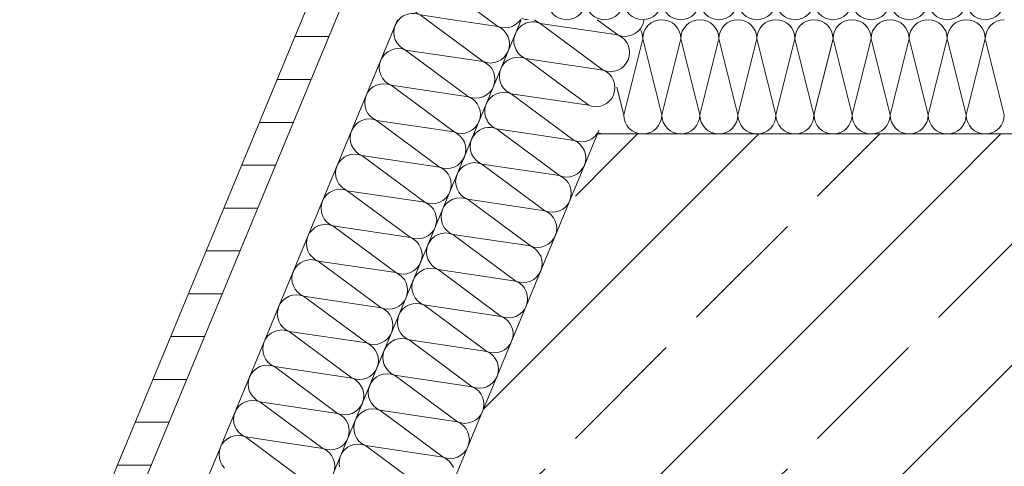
# Model space of a CAD drawing. Header units: metres. Extents: x -79 to 740, y -195 to 69.
# Tile 64 of 200: x 0.417 to 1.107, y 13.769 to 14.082. Entities that reach past the tile are written whole.
import ezdxf

# ---------------------------------------------------------------- set-up
doc = ezdxf.new("R2010")
doc.units = ezdxf.units.M
doc.header["$MEASUREMENT"] = 0
doc.layers.add('Neubau_10 Wand außen', color=7, linetype='Continuous')
pattern_1 = [(45, (0, 0), (-0.0848528, 0.0848528), []), (45, (-0.04243, 0.04243), (-0.0848528, 0.0848528), [0.09, -0.03])]

# ---------------------------------------------------------------- blocks, each defined once
blk = doc.blocks.new('*X96')
at = {"layer": 'Neubau_10 Wand außen', "color": 8, "linetype": 'Continuous', "lineweight": 9}
for p, q in [((0.82148, 14.0819), (0.83588, 14.07123)), ((0.78151, 14.07932), (0.83588, 14.07123)), ((0.78151, 14.07932), (0.82568, 14.04659)), ((0.78798, 14.0522), (0.82568, 14.04659)), ((0.80106, 14.03264), (0.81547, 14.02196)), ((0.80739, 14.02316), (0.81547, 14.02196))]:
    blk.add_line(p, q, dxfattribs=at)
for centre, start, end in [((0.7764, 14.067), 67.5, 117.69357), ((0.78661, 14.09164), 226.93043, 247.5), ((0.84098, 14.08355), 337.5, 352.896), ((0.84098, 14.08355), 247.5, 337.5), ((0.83078, 14.05891), 337.5, 67.5), ((0.83078, 14.05891), 247.5, 337.5), ((0.82057, 14.03428), 337.5, 67.5), ((0.82057, 14.03428), 247.5, 337.5), ((0.81037, 14.00964), 325.93731, 337.5)]:
    blk.add_arc(centre, 0.01333, start, end, dxfattribs=at)
blk = doc.blocks.new('*X99')
at = {"layer": 'Neubau_10 Wand außen', "color": 8, "linetype": 'Continuous', "lineweight": 9}
for p, q in [((0.7178, 14.13457), (0.73462, 14.13207)), ((0.7178, 14.13457), (0.7478, 14.11235)), ((0.7076, 14.10994), (0.75402, 14.10303)), ((0.7076, 14.10994), (0.74543, 14.0819)), ((0.69739, 14.0853), (0.70198, 14.0819)), ((0.69739, 14.0853), (0.72024, 14.0819))]:
    blk.add_line(p, q, dxfattribs=at)
for centre, start, end in [((0.7229, 14.14689), 117.25879, 157.5), ((0.7229, 14.14689), 157.5, 247.5), ((0.7127, 14.12226), 67.5, 157.5), ((0.7127, 14.12226), 157.5, 247.5), ((0.70249, 14.09762), 67.5, 157.5), ((0.70249, 14.09762), 157.5, 247.5), ((0.69229, 14.07298), 67.5, 138.01835), ((0.75687, 14.08953), 325.10933, 326.40483)]:
    blk.add_arc(centre, 0.01333, start, end, dxfattribs=at)
blk = doc.blocks.new('*X102')
at = {"layer": 'Neubau_10 Wand außen', "color": 8, "linetype": 'Continuous', "lineweight": 9}
for p, q in [((0.6812, 14.08039), (0.67997, 14.07808)), ((0.68244, 14.0819), (0.6812, 14.08039)), ((0.70198, 14.0819), (0.74156, 14.05257)), ((0.72024, 14.0819), (0.75177, 14.07721)), ((0.74543, 14.0819), (0.75177, 14.07721)), ((0.76428, 14.07844), (0.7663, 14.0801)), ((0.7663, 14.0801), (0.76778, 14.0819)), ((0.67921, 14.07558), (0.67895, 14.07298)), ((0.67895, 14.07298), (0.67921, 14.07038)), ((0.67997, 14.07808), (0.67921, 14.07558)), ((0.75177, 14.07721), (0.75427, 14.07645)), ((0.75407, 14.07598), (0.75177, 14.07721)), ((0.75609, 14.07432), (0.75407, 14.07598)), ((0.75427, 14.07645), (0.75687, 14.07619)), ((0.75775, 14.0723), (0.75609, 14.07432)), ((0.75687, 14.07619), (0.75947, 14.07645)), ((0.75947, 14.07645), (0.76197, 14.07721)), ((0.76197, 14.07721), (0.76428, 14.07844)), ((0.67921, 14.07038), (0.67997, 14.06788)), ((0.67997, 14.06788), (0.6812, 14.06557)), ((0.75898, 14.06999), (0.75775, 14.0723)), ((0.75974, 14.06749), (0.75898, 14.06999)), ((0.76, 14.06489), (0.75974, 14.06749)), ((0.67468, 14.05943), (0.67265, 14.05777)), ((0.67698, 14.06066), (0.67468, 14.05943)), ((0.67948, 14.06142), (0.67698, 14.06066)), ((0.68208, 14.06168), (0.67948, 14.06142)), ((0.6812, 14.06557), (0.68286, 14.06355)), ((0.68468, 14.06142), (0.68208, 14.06168)), ((0.68286, 14.06355), (0.68488, 14.0619)), ((0.68719, 14.06066), (0.68468, 14.06142)), ((0.68488, 14.0619), (0.68719, 14.06066)), ((0.68719, 14.06066), (0.74156, 14.05257)), ((0.68719, 14.06066), (0.73136, 14.02793)), ((0.75775, 14.05748), (0.75898, 14.05979)), ((0.75898, 14.05979), (0.75974, 14.06229)), ((0.75974, 14.06229), (0.76, 14.06489)), ((0.66976, 14.05345), (0.66901, 14.05095)), ((0.671, 14.05575), (0.66976, 14.05345)), ((0.67265, 14.05777), (0.671, 14.05575)), ((0.74156, 14.05257), (0.74406, 14.05181)), ((0.74387, 14.05134), (0.74156, 14.05257)), ((0.74926, 14.05181), (0.75177, 14.05257)), ((0.75177, 14.05257), (0.75407, 14.0538)), ((0.75407, 14.0538), (0.75609, 14.05546)), ((0.75609, 14.05546), (0.75775, 14.05748)), ((0.66901, 14.05095), (0.66875, 14.04834)), ((0.66875, 14.04834), (0.66901, 14.04574)), ((0.66901, 14.04574), (0.66976, 14.04324)), ((0.74589, 14.04968), (0.74387, 14.05134)), ((0.74406, 14.05181), (0.74666, 14.05156)), ((0.74755, 14.04766), (0.74589, 14.04968)), ((0.74666, 14.05156), (0.74926, 14.05181)), ((0.74878, 14.04536), (0.74755, 14.04766)), ((0.74954, 14.04285), (0.74878, 14.04536)), ((0.66976, 14.04324), (0.671, 14.04094)), ((0.671, 14.04094), (0.67265, 14.03892)), ((0.67265, 14.03892), (0.67468, 14.03726)), ((0.74979, 14.04025), (0.74954, 14.04285)), ((0.74954, 14.03765), (0.74979, 14.04025)), ((0.66245, 14.03314), (0.66079, 14.03112)), ((0.66447, 14.03479), (0.66245, 14.03314)), ((0.66678, 14.03603), (0.66447, 14.03479)), ((0.66928, 14.03679), (0.66678, 14.03603)), ((0.67188, 14.03704), (0.66928, 14.03679)), ((0.67448, 14.03679), (0.67188, 14.03704)), ((0.67698, 14.03603), (0.67448, 14.03679)), ((0.67468, 14.03726), (0.67698, 14.03603)), ((0.67698, 14.03603), (0.73136, 14.02793)), ((0.67698, 14.03603), (0.72115, 14.0033)), ((0.74589, 14.03083), (0.74755, 14.03285)), ((0.74755, 14.03285), (0.74878, 14.03515)), ((0.74878, 14.03515), (0.74954, 14.03765)), ((0.6588, 14.02631), (0.65854, 14.02371)), ((0.65956, 14.02881), (0.6588, 14.02631)), ((0.66079, 14.03112), (0.65956, 14.02881)), ((0.73136, 14.02793), (0.73386, 14.02718)), ((0.73366, 14.0267), (0.73136, 14.02793)), ((0.73568, 14.02504), (0.73366, 14.0267)), ((0.73386, 14.02718), (0.73646, 14.02692)), ((0.73734, 14.02302), (0.73568, 14.02504)), ((0.73646, 14.02692), (0.73906, 14.02718)), ((0.73906, 14.02718), (0.74156, 14.02793)), ((0.74156, 14.02793), (0.74387, 14.02917)), ((0.74387, 14.02917), (0.74589, 14.03083)), ((0.65854, 14.02371), (0.6588, 14.02111)), ((0.6588, 14.02111), (0.65956, 14.01861)), ((0.65956, 14.01861), (0.66079, 14.0163)), ((0.73857, 14.02072), (0.73734, 14.02302)), ((0.73933, 14.01822), (0.73857, 14.02072)), ((0.73959, 14.01562), (0.73933, 14.01822)), ((0.65657, 14.01139), (0.65427, 14.01016)), ((0.65907, 14.01215), (0.65657, 14.01139)), ((0.66167, 14.0124), (0.65907, 14.01215)), ((0.66079, 14.0163), (0.66245, 14.01428)), ((0.66427, 14.01215), (0.66167, 14.0124)), ((0.66245, 14.01428), (0.66447, 14.01262)), ((0.66678, 14.01139), (0.66427, 14.01215)), ((0.66447, 14.01262), (0.66678, 14.01139)), ((0.66678, 14.01139), (0.71095, 13.97866)), ((0.66678, 14.01139), (0.72115, 14.0033)), ((0.73857, 14.01051), (0.73933, 14.01302)), ((0.73933, 14.01302), (0.73959, 14.01562)), ((0.64935, 14.00417), (0.6486, 14.00167)), ((0.65059, 14.00648), (0.64935, 14.00417)), ((0.65224, 14.0085), (0.65059, 14.00648)), ((0.65427, 14.01016), (0.65224, 14.0085)), ((0.73136, 14.0033), (0.73366, 14.00453)), ((0.73366, 14.00453), (0.73568, 14.00619)), ((0.73568, 14.00619), (0.73734, 14.00821)), ((0.73734, 14.00821), (0.73857, 14.01051)), ((0.6486, 14.00167), (0.64834, 13.99907)), ((0.64834, 13.99907), (0.6486, 13.99647)), ((0.72115, 14.0033), (0.72365, 14.00254)), ((0.72346, 14.00207), (0.72115, 14.0033)), ((0.72548, 14.00041), (0.72346, 14.00207)), ((0.72365, 14.00254), (0.72625, 14.00228)), ((0.72714, 13.99839), (0.72548, 14.00041)), ((0.72625, 14.00228), (0.72886, 14.00254)), ((0.72837, 13.99608), (0.72714, 13.99839)), ((0.72886, 14.00254), (0.73136, 14.0033)), ((0.6486, 13.99647), (0.64935, 13.99397)), ((0.64935, 13.99397), (0.65059, 13.99166)), ((0.65059, 13.99166), (0.65224, 13.98964)), ((0.72913, 13.99358), (0.72837, 13.99608)), ((0.72938, 13.99098), (0.72913, 13.99358)), ((0.72913, 13.98838), (0.72938, 13.99098)), ((0.64204, 13.98386), (0.64038, 13.98184)), ((0.64406, 13.98552), (0.64204, 13.98386)), ((0.64637, 13.98675), (0.64406, 13.98552)), ((0.64887, 13.98751), (0.64637, 13.98675)), ((0.65147, 13.98777), (0.64887, 13.98751)), ((0.65407, 13.98751), (0.65147, 13.98777)), ((0.65224, 13.98964), (0.65427, 13.98798)), ((0.65657, 13.98675), (0.65407, 13.98751)), ((0.65427, 13.98798), (0.65657, 13.98675)), ((0.65657, 13.98675), (0.71095, 13.97866)), ((0.65657, 13.98675), (0.70074, 13.95402)), ((0.72548, 13.98155), (0.72714, 13.98357)), ((0.72714, 13.98357), (0.72837, 13.98588)), ((0.72837, 13.98588), (0.72913, 13.98838)), ((0.63839, 13.97704), (0.63813, 13.97443)), ((0.63915, 13.97954), (0.63839, 13.97704)), ((0.64038, 13.98184), (0.63915, 13.97954)), ((0.71095, 13.97866), (0.71345, 13.9779)), ((0.71325, 13.97743), (0.71095, 13.97866)), ((0.71527, 13.97577), (0.71325, 13.97743)), ((0.71345, 13.9779), (0.71605, 13.97765)), ((0.71605, 13.97765), (0.71865, 13.9779)), ((0.71865, 13.9779), (0.72115, 13.97866)), ((0.72115, 13.97866), (0.72346, 13.97989)), ((0.72346, 13.97989), (0.72548, 13.98155)), ((0.63813, 13.97443), (0.63839, 13.97183)), ((0.63839, 13.97183), (0.63915, 13.96933)), ((0.71693, 13.97375), (0.71527, 13.97577)), ((0.71816, 13.97145), (0.71693, 13.97375)), ((0.71892, 13.96894), (0.71816, 13.97145)), ((0.63866, 13.96287), (0.63616, 13.96212)), ((0.64126, 13.96313), (0.63866, 13.96287)), ((0.63915, 13.96933), (0.64038, 13.96703)), ((0.64038, 13.96703), (0.64204, 13.96501)), ((0.64386, 13.96287), (0.64126, 13.96313)), ((0.64204, 13.96501), (0.64406, 13.96335)), ((0.64637, 13.96212), (0.64386, 13.96287)), ((0.64406, 13.96335), (0.64637, 13.96212)), ((0.71816, 13.96124), (0.71892, 13.96374)), ((0.71918, 13.96634), (0.71892, 13.96894)), ((0.71892, 13.96374), (0.71918, 13.96634)), ((0.63018, 13.95721), (0.62894, 13.9549)), ((0.63184, 13.95923), (0.63018, 13.95721)), ((0.63386, 13.96088), (0.63184, 13.95923)), ((0.63616, 13.96212), (0.63386, 13.96088)), ((0.64637, 13.96212), (0.70074, 13.95402)), ((0.64637, 13.96212), (0.69054, 13.92939)), ((0.71325, 13.95526), (0.71527, 13.95691)), ((0.71527, 13.95691), (0.71693, 13.95894)), ((0.71693, 13.95894), (0.71816, 13.96124)), ((0.62819, 13.9524), (0.62793, 13.9498)), ((0.62793, 13.9498), (0.62819, 13.9472)), ((0.62894, 13.9549), (0.62819, 13.9524)), ((0.70074, 13.95402), (0.70324, 13.95327)), ((0.70305, 13.95279), (0.70074, 13.95402)), ((0.70507, 13.95113), (0.70305, 13.95279)), ((0.70324, 13.95327), (0.70584, 13.95301)), ((0.70673, 13.94911), (0.70507, 13.95113)), ((0.70584, 13.95301), (0.70845, 13.95327)), ((0.70796, 13.94681), (0.70673, 13.94911)), ((0.70845, 13.95327), (0.71095, 13.95402)), ((0.71095, 13.95402), (0.71325, 13.95526)), ((0.62819, 13.9472), (0.62894, 13.9447)), ((0.62894, 13.9447), (0.63018, 13.94239)), ((0.63018, 13.94239), (0.63184, 13.94037)), ((0.70872, 13.94431), (0.70796, 13.94681)), ((0.70897, 13.94171), (0.70872, 13.94431)), ((0.62365, 13.93625), (0.62163, 13.93459)), ((0.62596, 13.93748), (0.62365, 13.93625)), ((0.62846, 13.93824), (0.62596, 13.93748)), ((0.63106, 13.93849), (0.62846, 13.93824)), ((0.63366, 13.93824), (0.63106, 13.93849)), ((0.63184, 13.94037), (0.63386, 13.93871)), ((0.63616, 13.93748), (0.63366, 13.93824)), ((0.63386, 13.93871), (0.63616, 13.93748)), ((0.63616, 13.93748), (0.68033, 13.90475)), ((0.63616, 13.93748), (0.69054, 13.92939)), ((0.70673, 13.9343), (0.70796, 13.9366)), ((0.70796, 13.9366), (0.70872, 13.93911)), ((0.70872, 13.93911), (0.70897, 13.94171)), ((0.61874, 13.93026), (0.61798, 13.92776)), ((0.61997, 13.93257), (0.61874, 13.93026)), ((0.62163, 13.93459), (0.61997, 13.93257)), ((0.69054, 13.92939), (0.69304, 13.92863)), ((0.69284, 13.92816), (0.69054, 13.92939)), ((0.69486, 13.9265), (0.69284, 13.92816)), ((0.69304, 13.92863), (0.69564, 13.92837)), ((0.69564, 13.92837), (0.69824, 13.92863)), ((0.69824, 13.92863), (0.70074, 13.92939)), ((0.70074, 13.92939), (0.70305, 13.93062)), ((0.70305, 13.93062), (0.70507, 13.93228)), ((0.70507, 13.93228), (0.70673, 13.9343)), ((0.61798, 13.92776), (0.61773, 13.92516)), ((0.61773, 13.92516), (0.61798, 13.92256)), ((0.61798, 13.92256), (0.61874, 13.92006)), ((0.69652, 13.92448), (0.69486, 13.9265)), ((0.69775, 13.92217), (0.69652, 13.92448)), ((0.69851, 13.91967), (0.69775, 13.92217)), ((0.61874, 13.92006), (0.61997, 13.91775)), ((0.61997, 13.91775), (0.62163, 13.91573)), ((0.62163, 13.91573), (0.62365, 13.91407)), ((0.69775, 13.91197), (0.69851, 13.91447)), ((0.69877, 13.91707), (0.69851, 13.91967)), ((0.69851, 13.91447), (0.69877, 13.91707)), ((0.60977, 13.90793), (0.60854, 13.90563)), ((0.61143, 13.90995), (0.60977, 13.90793)), ((0.61345, 13.91161), (0.61143, 13.90995)), ((0.61575, 13.91284), (0.61345, 13.91161)), ((0.61825, 13.9136), (0.61575, 13.91284)), ((0.62085, 13.91386), (0.61825, 13.9136)), ((0.62345, 13.9136), (0.62085, 13.91386)), ((0.62596, 13.91284), (0.62345, 13.9136)), ((0.62365, 13.91407), (0.62596, 13.91284)), ((0.62596, 13.91284), (0.68033, 13.90475)), ((0.62596, 13.91284), (0.67013, 13.88011)), ((0.69284, 13.90598), (0.69486, 13.90764)), ((0.69486, 13.90764), (0.69652, 13.90966)), ((0.69652, 13.90966), (0.69775, 13.91197)), ((0.60778, 13.90313), (0.60752, 13.90052)), ((0.60752, 13.90052), (0.60778, 13.89792)), ((0.60854, 13.90563), (0.60778, 13.90313)), ((0.68033, 13.90475), (0.68283, 13.90399)), ((0.68264, 13.90352), (0.68033, 13.90475)), ((0.68466, 13.90186), (0.68264, 13.90352)), ((0.68283, 13.90399), (0.68543, 13.90374)), ((0.68632, 13.89984), (0.68466, 13.90186)), ((0.68543, 13.90374), (0.68804, 13.90399)), ((0.68804, 13.90399), (0.69054, 13.90475)), ((0.69054, 13.90475), (0.69284, 13.90598)), ((0.60778, 13.89792), (0.60854, 13.89542)), ((0.60854, 13.89542), (0.60977, 13.89312)), ((0.68755, 13.89754), (0.68632, 13.89984)), ((0.68831, 13.89503), (0.68755, 13.89754)), ((0.68856, 13.89243), (0.68831, 13.89503)), ((0.60324, 13.88697), (0.60122, 13.88532)), ((0.60555, 13.88821), (0.60324, 13.88697)), ((0.60805, 13.88896), (0.60555, 13.88821)), ((0.61065, 13.88922), (0.60805, 13.88896)), ((0.60977, 13.89312), (0.61143, 13.8911)), ((0.61325, 13.88896), (0.61065, 13.88922)), ((0.61143, 13.8911), (0.61345, 13.88944)), ((0.61575, 13.88821), (0.61325, 13.88896)), ((0.61345, 13.88944), (0.61575, 13.88821)), ((0.61575, 13.88821), (0.67013, 13.88011)), ((0.61575, 13.88821), (0.65992, 13.85548)), ((0.68632, 13.88503), (0.68755, 13.88733)), ((0.68755, 13.88733), (0.68831, 13.88983)), ((0.68831, 13.88983), (0.68856, 13.89243)), ((0.59833, 13.88099), (0.59757, 13.87849)), ((0.59956, 13.88329), (0.59833, 13.88099)), ((0.60122, 13.88532), (0.59956, 13.88329)), ((0.67013, 13.88011), (0.67263, 13.87936)), ((0.67243, 13.87888), (0.67013, 13.88011)), ((0.67783, 13.87936), (0.68033, 13.88011)), ((0.68033, 13.88011), (0.68264, 13.88135)), ((0.68264, 13.88135), (0.68466, 13.883)), ((0.68466, 13.883), (0.68632, 13.88503)), ((0.59757, 13.87849), (0.59732, 13.87589)), ((0.59732, 13.87589), (0.59757, 13.87329)), ((0.59757, 13.87329), (0.59833, 13.87078)), ((0.67445, 13.87722), (0.67243, 13.87888)), ((0.67263, 13.87936), (0.67523, 13.8791)), ((0.67611, 13.8752), (0.67445, 13.87722)), ((0.67523, 13.8791), (0.67783, 13.87936)), ((0.67734, 13.8729), (0.67611, 13.8752)), ((0.6781, 13.8704), (0.67734, 13.8729)), ((0.59833, 13.87078), (0.59956, 13.86848)), ((0.59956, 13.86848), (0.60122, 13.86646)), ((0.60122, 13.86646), (0.60324, 13.8648)), ((0.67836, 13.8678), (0.6781, 13.8704)), ((0.6781, 13.86519), (0.67836, 13.8678)), ((0.59102, 13.86068), (0.58936, 13.85866)), ((0.59304, 13.86234), (0.59102, 13.86068)), ((0.59534, 13.86357), (0.59304, 13.86234)), ((0.59784, 13.86433), (0.59534, 13.86357)), ((0.60044, 13.86458), (0.59784, 13.86433)), ((0.60304, 13.86433), (0.60044, 13.86458)), ((0.60555, 13.86357), (0.60304, 13.86433)), ((0.60324, 13.8648), (0.60555, 13.86357)), ((0.60555, 13.86357), (0.64972, 13.83084)), ((0.60555, 13.86357), (0.65992, 13.85548)), ((0.67445, 13.85837), (0.67611, 13.86039)), ((0.67611, 13.86039), (0.67734, 13.86269)), ((0.67734, 13.86269), (0.6781, 13.86519)), ((0.58737, 13.85385), (0.58711, 13.85125)), ((0.58813, 13.85635), (0.58737, 13.85385)), ((0.58936, 13.85866), (0.58813, 13.85635)), ((0.65992, 13.85548), (0.66242, 13.85472)), ((0.66223, 13.85425), (0.65992, 13.85548)), ((0.66425, 13.85259), (0.66223, 13.85425)), ((0.66242, 13.85472), (0.66502, 13.85446)), ((0.66591, 13.85057), (0.66425, 13.85259)), ((0.66502, 13.85446), (0.66763, 13.85472)), ((0.66763, 13.85472), (0.67013, 13.85548)), ((0.67013, 13.85548), (0.67243, 13.85671)), ((0.67243, 13.85671), (0.67445, 13.85837)), ((0.58711, 13.85125), (0.58737, 13.84865)), ((0.58737, 13.84865), (0.58813, 13.84615)), ((0.58813, 13.84615), (0.58936, 13.84384)), ((0.66714, 13.84826), (0.66591, 13.85057)), ((0.6679, 13.84576), (0.66714, 13.84826)), ((0.66815, 13.84316), (0.6679, 13.84576)), ((0.58514, 13.83893), (0.58283, 13.8377)), ((0.58764, 13.83969), (0.58514, 13.83893)), ((0.59024, 13.83995), (0.58764, 13.83969)), ((0.58936, 13.84384), (0.59102, 13.84182)), ((0.59284, 13.83969), (0.59024, 13.83995)), ((0.59102, 13.84182), (0.59304, 13.84016)), ((0.59534, 13.83893), (0.59284, 13.83969)), ((0.59304, 13.84016), (0.59534, 13.83893)), ((0.59534, 13.83893), (0.64972, 13.83084)), ((0.59534, 13.83893), (0.63951, 13.8062)), ((0.66714, 13.83806), (0.6679, 13.84056)), ((0.6679, 13.84056), (0.66815, 13.84316)), ((0.57792, 13.83172), (0.57716, 13.82921)), ((0.57915, 13.83402), (0.57792, 13.83172)), ((0.58081, 13.83604), (0.57915, 13.83402)), ((0.58283, 13.8377), (0.58081, 13.83604)), ((0.65992, 13.83084), (0.66223, 13.83207)), ((0.66223, 13.83207), (0.66425, 13.83373)), ((0.66425, 13.83373), (0.66591, 13.83575)), ((0.66591, 13.83575), (0.66714, 13.83806)), ((0.57716, 13.82921), (0.57691, 13.82661)), ((0.57691, 13.82661), (0.57716, 13.82401)), ((0.64972, 13.83084), (0.65222, 13.83008)), ((0.65202, 13.82961), (0.64972, 13.83084)), ((0.65404, 13.82795), (0.65202, 13.82961)), ((0.65222, 13.83008), (0.65482, 13.82983)), ((0.6557, 13.82593), (0.65404, 13.82795)), ((0.65482, 13.82983), (0.65742, 13.83008)), ((0.65693, 13.82362), (0.6557, 13.82593)), ((0.65742, 13.83008), (0.65992, 13.83084)), ((0.57716, 13.82401), (0.57792, 13.82151)), ((0.57792, 13.82151), (0.57915, 13.81921)), ((0.57915, 13.81921), (0.58081, 13.81719)), ((0.65769, 13.82112), (0.65693, 13.82362)), ((0.65795, 13.81852), (0.65769, 13.82112)), ((0.65769, 13.81592), (0.65795, 13.81852)), ((0.57061, 13.8114), (0.56895, 13.80938)), ((0.57263, 13.81306), (0.57061, 13.8114)), ((0.57493, 13.8143), (0.57263, 13.81306)), ((0.57743, 13.81505), (0.57493, 13.8143)), ((0.58003, 13.81531), (0.57743, 13.81505)), ((0.58264, 13.81505), (0.58003, 13.81531)), ((0.58081, 13.81719), (0.58283, 13.81553)), ((0.58514, 13.8143), (0.58264, 13.81505)), ((0.58283, 13.81553), (0.58514, 13.8143)), ((0.58514, 13.8143), (0.63951, 13.8062)), ((0.58514, 13.8143), (0.62931, 13.78157)), ((0.65404, 13.80909), (0.6557, 13.81111)), ((0.6557, 13.81111), (0.65693, 13.81342)), ((0.65693, 13.81342), (0.65769, 13.81592)), ((0.56696, 13.80458), (0.5667, 13.80198)), ((0.56772, 13.80708), (0.56696, 13.80458)), ((0.56895, 13.80938), (0.56772, 13.80708)), ((0.63951, 13.8062), (0.64201, 13.80545)), ((0.64182, 13.80497), (0.63951, 13.8062)), ((0.64384, 13.80331), (0.64182, 13.80497)), ((0.64201, 13.80545), (0.64461, 13.80519)), ((0.64461, 13.80519), (0.64722, 13.80545)), ((0.64722, 13.80545), (0.64972, 13.8062)), ((0.64972, 13.8062), (0.65202, 13.80744)), ((0.65202, 13.80744), (0.65404, 13.80909)), ((0.5667, 13.80198), (0.56696, 13.79938)), ((0.56696, 13.79938), (0.56772, 13.79687)), ((0.6455, 13.80129), (0.64384, 13.80331)), ((0.64673, 13.79899), (0.6455, 13.80129)), ((0.64749, 13.79649), (0.64673, 13.79899)), ((0.56723, 13.79042), (0.56473, 13.78966)), ((0.56983, 13.79067), (0.56723, 13.79042)), ((0.56772, 13.79687), (0.56895, 13.79457)), ((0.56895, 13.79457), (0.57061, 13.79255)), ((0.57243, 13.79042), (0.56983, 13.79067)), ((0.57061, 13.79255), (0.57263, 13.79089)), ((0.57493, 13.78966), (0.57243, 13.79042)), ((0.57263, 13.79089), (0.57493, 13.78966)), ((0.64673, 13.78878), (0.64749, 13.79128)), ((0.64774, 13.79389), (0.64749, 13.79649)), ((0.64749, 13.79128), (0.64774, 13.79389)), ((0.55874, 13.78475), (0.55751, 13.78244)), ((0.5604, 13.78677), (0.55874, 13.78475)), ((0.56242, 13.78843), (0.5604, 13.78677)), ((0.56473, 13.78966), (0.56242, 13.78843)), ((0.57493, 13.78966), (0.6191, 13.75693)), ((0.57493, 13.78966), (0.62931, 13.78157)), ((0.64182, 13.7828), (0.64384, 13.78446)), ((0.64384, 13.78446), (0.6455, 13.78648)), ((0.6455, 13.78648), (0.64673, 13.78878)), ((0.55675, 13.77994), (0.5565, 13.77734)), ((0.5565, 13.77734), (0.55675, 13.77474)), ((0.55751, 13.78244), (0.55675, 13.77994)), ((0.62931, 13.78157), (0.63181, 13.78081)), ((0.63161, 13.78033), (0.62931, 13.78157)), ((0.63363, 13.77868), (0.63161, 13.78033)), ((0.63181, 13.78081), (0.63441, 13.78055)), ((0.63529, 13.77666), (0.63363, 13.77868)), ((0.63441, 13.78055), (0.63701, 13.78081)), ((0.63652, 13.77435), (0.63529, 13.77666)), ((0.63701, 13.78081), (0.63951, 13.78157)), ((0.63951, 13.78157), (0.64182, 13.7828)), ((0.55675, 13.77474), (0.55751, 13.77224)), ((0.55751, 13.77224), (0.55874, 13.76993)), ((0.55874, 13.76993), (0.5604, 13.76791)), ((0.63728, 13.77185), (0.63652, 13.77435)), ((0.63754, 13.76925), (0.63728, 13.77185)), ((0.63728, 13.76665), (0.63754, 13.76925))]:
    blk.add_line(p, q, dxfattribs=at)
blk = doc.blocks.new('*X104')
at = {"layer": 'Neubau_10 Wand außen', "color": 8, "linetype": 'Continuous', "lineweight": 9}
for p, q in [((0.7713, 14.05469), (0.80106, 14.03264)), ((0.7713, 14.05469), (0.78798, 14.0522)), ((0.7611, 14.03005), (0.80739, 14.02316)), ((0.7611, 14.03005), (0.79909, 14.0019)), ((0.75089, 14.00541), (0.77449, 14.0019)), ((0.75089, 14.00541), (0.75563, 14.0019))]:
    blk.add_line(p, q, dxfattribs=at)
for centre, start, end in [((0.7764, 14.067), 117.69357, 157.5), ((0.7764, 14.067), 157.5, 247.5), ((0.7662, 14.04237), 67.5, 157.5), ((0.7662, 14.04237), 157.5, 247.5), ((0.75599, 14.01773), 67.5, 157.5), ((0.75599, 14.01773), 157.5, 247.5), ((0.74579, 13.99309), 67.5, 138.66113), ((0.81037, 14.00964), 324.52177, 325.93731)]:
    blk.add_arc(centre, 0.01333, start, end, dxfattribs=at)
blk = doc.blocks.new('*X107')
at = {"layer": 'Neubau_10 Wand außen', "color": 8, "linetype": 'Continuous', "lineweight": 9}
for p, q in [((0.73347, 13.9982), (0.73271, 13.99569)), ((0.7347, 14.0005), (0.73347, 13.9982)), ((0.73585, 14.0019), (0.7347, 14.0005)), ((0.75563, 14.0019), (0.79506, 13.97268)), ((0.77449, 14.0019), (0.80527, 13.99732)), ((0.79909, 14.0019), (0.80527, 13.99732)), ((0.80527, 13.99732), (0.80777, 13.99656)), ((0.80757, 13.99609), (0.80527, 13.99732)), ((0.81297, 13.99656), (0.81547, 13.99732)), ((0.81547, 13.99732), (0.81778, 13.99855)), ((0.81778, 13.99855), (0.8198, 14.00021)), ((0.8198, 14.00021), (0.82118, 14.0019)), ((0.73271, 13.99569), (0.73246, 13.99309)), ((0.73246, 13.99309), (0.73271, 13.99049)), ((0.73271, 13.99049), (0.73347, 13.98799)), ((0.80959, 13.99443), (0.80757, 13.99609)), ((0.80777, 13.99656), (0.81037, 13.99631)), ((0.81125, 13.99241), (0.80959, 13.99443)), ((0.81037, 13.99631), (0.81297, 13.99656)), ((0.81248, 13.9901), (0.81125, 13.99241)), ((0.73347, 13.98799), (0.7347, 13.98569)), ((0.7347, 13.98569), (0.73636, 13.98367)), ((0.73636, 13.98367), (0.73838, 13.98201)), ((0.81324, 13.9876), (0.81248, 13.9901)), ((0.8135, 13.985), (0.81324, 13.9876)), ((0.81324, 13.9824), (0.8135, 13.985)), ((0.72616, 13.97788), (0.7245, 13.97586)), ((0.72818, 13.97954), (0.72616, 13.97788)), ((0.73048, 13.98077), (0.72818, 13.97954)), ((0.73298, 13.98153), (0.73048, 13.98077)), ((0.73558, 13.98179), (0.73298, 13.98153)), ((0.73818, 13.98153), (0.73558, 13.98179)), ((0.74069, 13.98077), (0.73818, 13.98153)), ((0.73838, 13.98201), (0.74069, 13.98077)), ((0.74069, 13.98077), (0.78486, 13.94805)), ((0.74069, 13.98077), (0.79506, 13.97268)), ((0.80959, 13.97557), (0.81125, 13.97759)), ((0.81125, 13.97759), (0.81248, 13.9799)), ((0.81248, 13.9799), (0.81324, 13.9824)), ((0.72251, 13.97106), (0.72225, 13.96846)), ((0.72327, 13.97356), (0.72251, 13.97106)), ((0.7245, 13.97586), (0.72327, 13.97356)), ((0.79506, 13.97268), (0.79756, 13.97192)), ((0.79737, 13.97145), (0.79506, 13.97268)), ((0.79939, 13.96979), (0.79737, 13.97145)), ((0.79756, 13.97192), (0.80016, 13.97167)), ((0.80105, 13.96777), (0.79939, 13.96979)), ((0.80016, 13.97167), (0.80277, 13.97192)), ((0.80277, 13.97192), (0.80527, 13.97268)), ((0.80527, 13.97268), (0.80757, 13.97392)), ((0.80757, 13.97392), (0.80959, 13.97557)), ((0.72225, 13.96846), (0.72251, 13.96586)), ((0.72251, 13.96586), (0.72327, 13.96335)), ((0.72327, 13.96335), (0.7245, 13.96105)), ((0.80228, 13.96547), (0.80105, 13.96777)), ((0.80304, 13.96297), (0.80228, 13.96547)), ((0.80329, 13.96037), (0.80304, 13.96297)), ((0.72028, 13.95614), (0.71797, 13.95491)), ((0.72278, 13.9569), (0.72028, 13.95614)), ((0.72538, 13.95715), (0.72278, 13.9569)), ((0.7245, 13.96105), (0.72616, 13.95903)), ((0.72798, 13.9569), (0.72538, 13.95715)), ((0.72616, 13.95903), (0.72818, 13.95737)), ((0.73048, 13.95614), (0.72798, 13.9569)), ((0.72818, 13.95737), (0.73048, 13.95614)), ((0.73048, 13.95614), (0.78486, 13.94805)), ((0.73048, 13.95614), (0.77465, 13.92341)), ((0.80228, 13.95526), (0.80304, 13.95776)), ((0.80304, 13.95776), (0.80329, 13.96037)), ((0.71306, 13.94892), (0.7123, 13.94642)), ((0.71429, 13.95123), (0.71306, 13.94892)), ((0.71595, 13.95325), (0.71429, 13.95123)), ((0.71797, 13.95491), (0.71595, 13.95325)), ((0.79506, 13.94805), (0.79737, 13.94928)), ((0.79737, 13.94928), (0.79939, 13.95094)), ((0.79939, 13.95094), (0.80105, 13.95296)), ((0.80105, 13.95296), (0.80228, 13.95526)), ((0.7123, 13.94642), (0.71205, 13.94382)), ((0.71205, 13.94382), (0.7123, 13.94122)), ((0.78486, 13.94805), (0.78736, 13.94729)), ((0.78716, 13.94681), (0.78486, 13.94805)), ((0.78918, 13.94516), (0.78716, 13.94681)), ((0.78736, 13.94729), (0.78996, 13.94703)), ((0.79084, 13.94314), (0.78918, 13.94516)), ((0.78996, 13.94703), (0.79256, 13.94729)), ((0.79207, 13.94083), (0.79084, 13.94314)), ((0.79256, 13.94729), (0.79506, 13.94805)), ((0.7123, 13.94122), (0.71306, 13.93872)), ((0.71306, 13.93872), (0.71429, 13.93641)), ((0.71429, 13.93641), (0.71595, 13.93439)), ((0.79283, 13.93833), (0.79207, 13.94083)), ((0.79309, 13.93573), (0.79283, 13.93833)), ((0.79283, 13.93313), (0.79309, 13.93573)), ((0.70575, 13.92861), (0.70409, 13.92659)), ((0.70777, 13.93027), (0.70575, 13.92861)), ((0.71007, 13.9315), (0.70777, 13.93027)), ((0.71257, 13.93226), (0.71007, 13.9315)), ((0.71517, 13.93252), (0.71257, 13.93226)), ((0.71777, 13.93226), (0.71517, 13.93252)), ((0.71595, 13.93439), (0.71797, 13.93273)), ((0.72028, 13.9315), (0.71777, 13.93226)), ((0.71797, 13.93273), (0.72028, 13.9315)), ((0.72028, 13.9315), (0.77465, 13.92341)), ((0.72028, 13.9315), (0.76445, 13.89877)), ((0.78918, 13.9263), (0.79084, 13.92832)), ((0.79084, 13.92832), (0.79207, 13.93063)), ((0.79207, 13.93063), (0.79283, 13.93313)), ((0.7021, 13.92178), (0.70184, 13.91918)), ((0.70286, 13.92429), (0.7021, 13.92178)), ((0.70409, 13.92659), (0.70286, 13.92429)), ((0.77465, 13.92341), (0.77715, 13.92265)), ((0.77696, 13.92218), (0.77465, 13.92341)), ((0.77898, 13.92052), (0.77696, 13.92218)), ((0.77715, 13.92265), (0.77975, 13.92239)), ((0.77975, 13.92239), (0.78236, 13.92265)), ((0.78236, 13.92265), (0.78486, 13.92341)), ((0.78486, 13.92341), (0.78716, 13.92464)), ((0.78716, 13.92464), (0.78918, 13.9263)), ((0.70184, 13.91918), (0.7021, 13.91658)), ((0.7021, 13.91658), (0.70286, 13.91408)), ((0.78064, 13.9185), (0.77898, 13.92052)), ((0.78187, 13.91619), (0.78064, 13.9185)), ((0.78263, 13.91369), (0.78187, 13.91619)), ((0.70237, 13.90762), (0.69987, 13.90686)), ((0.70497, 13.90788), (0.70237, 13.90762)), ((0.70286, 13.91408), (0.70409, 13.91178)), ((0.70409, 13.91178), (0.70575, 13.90975)), ((0.70757, 13.90762), (0.70497, 13.90788)), ((0.70575, 13.90975), (0.70777, 13.9081)), ((0.71007, 13.90686), (0.70757, 13.90762)), ((0.70777, 13.9081), (0.71007, 13.90686)), ((0.78187, 13.90599), (0.78263, 13.90849)), ((0.78288, 13.91109), (0.78263, 13.91369)), ((0.78263, 13.90849), (0.78288, 13.91109)), ((0.69388, 13.90195), (0.69265, 13.89965)), ((0.69554, 13.90397), (0.69388, 13.90195)), ((0.69756, 13.90563), (0.69554, 13.90397)), ((0.69987, 13.90686), (0.69756, 13.90563)), ((0.71007, 13.90686), (0.75424, 13.87414)), ((0.71007, 13.90686), (0.76445, 13.89877)), ((0.77696, 13.90001), (0.77898, 13.90166)), ((0.77898, 13.90166), (0.78064, 13.90368)), ((0.78064, 13.90368), (0.78187, 13.90599)), ((0.69189, 13.89715), (0.69164, 13.89455)), ((0.69164, 13.89455), (0.69189, 13.89194)), ((0.69265, 13.89965), (0.69189, 13.89715)), ((0.76445, 13.89877), (0.76695, 13.89801)), ((0.76675, 13.89754), (0.76445, 13.89877)), ((0.76877, 13.89588), (0.76675, 13.89754)), ((0.76695, 13.89801), (0.76955, 13.89776)), ((0.77043, 13.89386), (0.76877, 13.89588)), ((0.76955, 13.89776), (0.77215, 13.89801)), ((0.77166, 13.89156), (0.77043, 13.89386)), ((0.77215, 13.89801), (0.77465, 13.89877)), ((0.77465, 13.89877), (0.77696, 13.90001)), ((0.69189, 13.89194), (0.69265, 13.88944)), ((0.69265, 13.88944), (0.69388, 13.88714)), ((0.69388, 13.88714), (0.69554, 13.88512)), ((0.77242, 13.88906), (0.77166, 13.89156)), ((0.77268, 13.88645), (0.77242, 13.88906)), ((0.68736, 13.881), (0.68534, 13.87934)), ((0.68966, 13.88223), (0.68736, 13.881)), ((0.69216, 13.88299), (0.68966, 13.88223)), ((0.69476, 13.88324), (0.69216, 13.88299)), ((0.69737, 13.88299), (0.69476, 13.88324)), ((0.69554, 13.88512), (0.69756, 13.88346)), ((0.69987, 13.88223), (0.69737, 13.88299)), ((0.69756, 13.88346), (0.69987, 13.88223)), ((0.69987, 13.88223), (0.75424, 13.87414)), ((0.69987, 13.88223), (0.74404, 13.8495)), ((0.77043, 13.87905), (0.77166, 13.88135)), ((0.77166, 13.88135), (0.77242, 13.88385)), ((0.77242, 13.88385), (0.77268, 13.88645)), ((0.68245, 13.87501), (0.68169, 13.87251)), ((0.68368, 13.87732), (0.68245, 13.87501)), ((0.68534, 13.87934), (0.68368, 13.87732)), ((0.75424, 13.87414), (0.75674, 13.87338)), ((0.75655, 13.8729), (0.75424, 13.87414)), ((0.75857, 13.87125), (0.75655, 13.8729)), ((0.75674, 13.87338), (0.75934, 13.87312)), ((0.75934, 13.87312), (0.76195, 13.87338)), ((0.76195, 13.87338), (0.76445, 13.87414)), ((0.76445, 13.87414), (0.76675, 13.87537)), ((0.76675, 13.87537), (0.76877, 13.87703)), ((0.76877, 13.87703), (0.77043, 13.87905)), ((0.68169, 13.87251), (0.68143, 13.86991)), ((0.68143, 13.86991), (0.68169, 13.86731)), ((0.68169, 13.86731), (0.68245, 13.86481)), ((0.76023, 13.86923), (0.75857, 13.87125)), ((0.76146, 13.86692), (0.76023, 13.86923)), ((0.76222, 13.86442), (0.76146, 13.86692)), ((0.68245, 13.86481), (0.68368, 13.8625)), ((0.68368, 13.8625), (0.68534, 13.86048)), ((0.68534, 13.86048), (0.68736, 13.85882)), ((0.76146, 13.85672), (0.76222, 13.85922)), ((0.76247, 13.86182), (0.76222, 13.86442)), ((0.76222, 13.85922), (0.76247, 13.86182)), ((0.67347, 13.85268), (0.67224, 13.85038)), ((0.67513, 13.8547), (0.67347, 13.85268)), ((0.67715, 13.85636), (0.67513, 13.8547)), ((0.67946, 13.85759), (0.67715, 13.85636)), ((0.68196, 13.85835), (0.67946, 13.85759)), ((0.68456, 13.85861), (0.68196, 13.85835)), ((0.68716, 13.85835), (0.68456, 13.85861)), ((0.68966, 13.85759), (0.68716, 13.85835)), ((0.68736, 13.85882), (0.68966, 13.85759)), ((0.68966, 13.85759), (0.74404, 13.8495)), ((0.68966, 13.85759), (0.73383, 13.82486)), ((0.75655, 13.85073), (0.75857, 13.85239)), ((0.75857, 13.85239), (0.76023, 13.85441)), ((0.76023, 13.85441), (0.76146, 13.85672)), ((0.67148, 13.84787), (0.67123, 13.84527)), ((0.67123, 13.84527), (0.67148, 13.84267)), ((0.67224, 13.85038), (0.67148, 13.84787)), ((0.74404, 13.8495), (0.74654, 13.84874)), ((0.74634, 13.84827), (0.74404, 13.8495)), ((0.74836, 13.84661), (0.74634, 13.84827)), ((0.74654, 13.84874), (0.74914, 13.84848)), ((0.75002, 13.84459), (0.74836, 13.84661)), ((0.74914, 13.84848), (0.75174, 13.84874)), ((0.75174, 13.84874), (0.75424, 13.8495)), ((0.75424, 13.8495), (0.75655, 13.85073)), ((0.67148, 13.84267), (0.67224, 13.84017)), ((0.67224, 13.84017), (0.67347, 13.83786)), ((0.75125, 13.84228), (0.75002, 13.84459)), ((0.75201, 13.83978), (0.75125, 13.84228)), ((0.75227, 13.83718), (0.75201, 13.83978)), ((0.66695, 13.83172), (0.66493, 13.83006)), ((0.66925, 13.83295), (0.66695, 13.83172)), ((0.67175, 13.83371), (0.66925, 13.83295)), ((0.67435, 13.83397), (0.67175, 13.83371)), ((0.67347, 13.83786), (0.67513, 13.83584)), ((0.67696, 13.83371), (0.67435, 13.83397)), ((0.67513, 13.83584), (0.67715, 13.83419)), ((0.67946, 13.83295), (0.67696, 13.83371)), ((0.67715, 13.83419), (0.67946, 13.83295)), ((0.67946, 13.83295), (0.72363, 13.80023)), ((0.67946, 13.83295), (0.73383, 13.82486)), ((0.75002, 13.82977), (0.75125, 13.83208)), ((0.75125, 13.83208), (0.75201, 13.83458)), ((0.75201, 13.83458), (0.75227, 13.83718)), ((0.66204, 13.82574), (0.66128, 13.82324)), ((0.66327, 13.82804), (0.66204, 13.82574)), ((0.66493, 13.83006), (0.66327, 13.82804)), ((0.73383, 13.82486), (0.73633, 13.8241)), ((0.73614, 13.82363), (0.73383, 13.82486)), ((0.74154, 13.8241), (0.74404, 13.82486)), ((0.74404, 13.82486), (0.74634, 13.82609)), ((0.74634, 13.82609), (0.74836, 13.82775)), ((0.74836, 13.82775), (0.75002, 13.82977)), ((0.66128, 13.82324), (0.66102, 13.82064)), ((0.66102, 13.82064), (0.66128, 13.81803)), ((0.66128, 13.81803), (0.66204, 13.81553)), ((0.73816, 13.82197), (0.73614, 13.82363)), ((0.73633, 13.8241), (0.73894, 13.82385)), ((0.73982, 13.81995), (0.73816, 13.82197)), ((0.73894, 13.82385), (0.74154, 13.8241)), ((0.74105, 13.81765), (0.73982, 13.81995)), ((0.74181, 13.81515), (0.74105, 13.81765)), ((0.66204, 13.81553), (0.66327, 13.81323)), ((0.66327, 13.81323), (0.66493, 13.81121)), ((0.66493, 13.81121), (0.66695, 13.80955)), ((0.74206, 13.81254), (0.74181, 13.81515)), ((0.74181, 13.80994), (0.74206, 13.81254)), ((0.65472, 13.80543), (0.65306, 13.80341)), ((0.65674, 13.80709), (0.65472, 13.80543)), ((0.65905, 13.80832), (0.65674, 13.80709)), ((0.66155, 13.80908), (0.65905, 13.80832)), ((0.66415, 13.80933), (0.66155, 13.80908)), ((0.66675, 13.80908), (0.66415, 13.80933)), ((0.66925, 13.80832), (0.66675, 13.80908)), ((0.66695, 13.80955), (0.66925, 13.80832)), ((0.66925, 13.80832), (0.72363, 13.80023)), ((0.66925, 13.80832), (0.71342, 13.77559)), ((0.73816, 13.80312), (0.73982, 13.80514)), ((0.73982, 13.80514), (0.74105, 13.80744)), ((0.74105, 13.80744), (0.74181, 13.80994)), ((0.65107, 13.7986), (0.65082, 13.796)), ((0.65183, 13.8011), (0.65107, 13.7986)), ((0.65306, 13.80341), (0.65183, 13.8011)), ((0.72363, 13.80023), (0.72613, 13.79947)), ((0.72593, 13.79899), (0.72363, 13.80023)), ((0.72795, 13.79734), (0.72593, 13.79899)), ((0.72613, 13.79947), (0.72873, 13.79921)), ((0.72961, 13.79532), (0.72795, 13.79734)), ((0.72873, 13.79921), (0.73133, 13.79947)), ((0.73133, 13.79947), (0.73383, 13.80023)), ((0.73383, 13.80023), (0.73614, 13.80146)), ((0.73614, 13.80146), (0.73816, 13.80312)), ((0.65082, 13.796), (0.65107, 13.7934)), ((0.65107, 13.7934), (0.65183, 13.7909)), ((0.65183, 13.7909), (0.65306, 13.78859)), ((0.73084, 13.79301), (0.72961, 13.79532)), ((0.7316, 13.79051), (0.73084, 13.79301)), ((0.73186, 13.78791), (0.7316, 13.79051)), ((0.64884, 13.78368), (0.64654, 13.78245)), ((0.65134, 13.78444), (0.64884, 13.78368)), ((0.65394, 13.7847), (0.65134, 13.78444)), ((0.65306, 13.78859), (0.65472, 13.78657)), ((0.65655, 13.78444), (0.65394, 13.7847)), ((0.65472, 13.78657), (0.65674, 13.78491)), ((0.65905, 13.78368), (0.65655, 13.78444)), ((0.65674, 13.78491), (0.65905, 13.78368)), ((0.65905, 13.78368), (0.71342, 13.77559)), ((0.65905, 13.78368), (0.70322, 13.75095)), ((0.73084, 13.78281), (0.7316, 13.78531)), ((0.7316, 13.78531), (0.73186, 13.78791)), ((0.64163, 13.77646), (0.64087, 13.77396)), ((0.64286, 13.77877), (0.64163, 13.77646)), ((0.64452, 13.78079), (0.64286, 13.77877)), ((0.64654, 13.78245), (0.64452, 13.78079)), ((0.72363, 13.77559), (0.72593, 13.77682)), ((0.72593, 13.77682), (0.72795, 13.77848)), ((0.72795, 13.77848), (0.72961, 13.7805)), ((0.72961, 13.7805), (0.73084, 13.78281)), ((0.64087, 13.77396), (0.64061, 13.77136)), ((0.64061, 13.77136), (0.64087, 13.76876)), ((0.71342, 13.77559), (0.71592, 13.77483)), ((0.71573, 13.77436), (0.71342, 13.77559)), ((0.71775, 13.7727), (0.71573, 13.77436)), ((0.71592, 13.77483), (0.71853, 13.77457)), ((0.71941, 13.77068), (0.71775, 13.7727)), ((0.71853, 13.77457), (0.72113, 13.77483)), ((0.72064, 13.76837), (0.71941, 13.77068)), ((0.72113, 13.77483), (0.72363, 13.77559))]:
    blk.add_line(p, q, dxfattribs=at)
blk = doc.blocks.new('*X111')
at = {"layer": 'Neubau_10 Wand außen', "color": 8, "linetype": 'Continuous', "lineweight": 9}
for centre, start, end in [((0.8, 14.09523), 180, 270), ((0.8, 14.09523), 270, 0), ((0.82667, 14.09523), 180, 270), ((0.82667, 14.09523), 270, 0), ((0.85333, 14.09523), 180, 270), ((0.85333, 14.09523), 270, 0), ((0.88, 14.09523), 180, 270), ((0.88, 14.09523), 270, 0), ((0.90667, 14.09523), 180, 270), ((0.90667, 14.09523), 270, 0), ((0.93333, 14.09523), 180, 270), ((0.93333, 14.09523), 270, 0), ((0.96, 14.09523), 180, 270), ((0.96, 14.09523), 270, 0), ((0.98667, 14.09523), 180, 270), ((0.98667, 14.09523), 270, 0), ((1.01333, 14.09523), 180, 270), ((1.01333, 14.09523), 270, 0), ((1.04, 14.09523), 180, 270), ((1.04, 14.09523), 270, 0), ((1.06667, 14.09523), 180, 270), ((1.06667, 14.09523), 270, 0), ((1.09333, 14.09523), 180, 270), ((1.09333, 14.09523), 270, 0), ((0.77333, 14.09523), 248.81398, 270)]:
    blk.add_arc(centre, 0.01333, start, end, dxfattribs=at)
blk = doc.blocks.new('*X112')
at = {"layer": 'Neubau_10 Wand außen', "color": 8, "linetype": 'Continuous', "lineweight": 9}
for p, q in [((0.85333, 14.06857), (0.84, 14.01523)), ((0.85333, 14.06857), (0.86667, 14.01523)), ((0.88, 14.06857), (0.86667, 14.01523)), ((0.88, 14.06857), (0.89333, 14.01523)), ((0.90667, 14.06857), (0.89333, 14.01523)), ((0.90667, 14.06857), (0.92, 14.01523)), ((0.93333, 14.06857), (0.92, 14.01523)), ((0.93333, 14.06857), (0.94667, 14.01523)), ((0.96, 14.06857), (0.94667, 14.01523)), ((0.96, 14.06857), (0.97333, 14.01523)), ((0.98667, 14.06857), (0.97333, 14.01523)), ((0.98667, 14.06857), (1, 14.01523)), ((1.01333, 14.06857), (1, 14.01523)), ((1.01333, 14.06857), (1.02667, 14.01523)), ((1.04, 14.06857), (1.02667, 14.01523)), ((1.04, 14.06857), (1.05333, 14.01523)), ((1.06667, 14.06857), (1.05333, 14.01523)), ((1.06667, 14.06857), (1.08, 14.01523)), ((1.09333, 14.06857), (1.08, 14.01523)), ((1.09333, 14.06857), (1.10667, 14.01523)), ((0.83515, 14.03463), (0.84, 14.01523))]:
    blk.add_line(p, q, dxfattribs=at)
for centre, start, end in [((0.86667, 14.06857), 90, 180), ((0.86667, 14.06857), 0, 90), ((0.89333, 14.06857), 90, 180), ((0.89333, 14.06857), 0, 90), ((0.92, 14.06857), 90, 180), ((0.92, 14.06857), 0, 90), ((0.94667, 14.06857), 90, 180), ((0.94667, 14.06857), 0, 90), ((0.97333, 14.06857), 90, 180), ((0.97333, 14.06857), 0, 90), ((1, 14.06857), 90, 180), ((1, 14.06857), 0, 90), ((1.02667, 14.06857), 90, 180), ((1.02667, 14.06857), 0, 90), ((1.05333, 14.06857), 90, 180), ((1.05333, 14.06857), 0, 90), ((1.08, 14.06857), 90, 180), ((1.08, 14.06857), 0, 90), ((1.10667, 14.06857), 90, 180), ((0.84, 14.06857), 0, 27.84474), ((0.85333, 14.01523), 180, 270), ((0.85333, 14.01523), 270, 0), ((0.88, 14.01523), 180, 270), ((0.88, 14.01523), 270, 0), ((0.90667, 14.01523), 180, 270), ((0.90667, 14.01523), 270, 0), ((0.93333, 14.01523), 180, 270), ((0.93333, 14.01523), 270, 0), ((0.96, 14.01523), 180, 270), ((0.96, 14.01523), 270, 0), ((0.98667, 14.01523), 180, 270), ((0.98667, 14.01523), 270, 0), ((1.01333, 14.01523), 180, 270), ((1.01333, 14.01523), 270, 0), ((1.04, 14.01523), 180, 270), ((1.04, 14.01523), 270, 0), ((1.06667, 14.01523), 180, 270), ((1.06667, 14.01523), 270, 0), ((1.09333, 14.01523), 180, 270), ((1.09333, 14.01523), 270, 0), ((0.82667, 14.01523), 249.29437, 270)]:
    blk.add_arc(centre, 0.01333, start, end, dxfattribs=at)

msp = doc.modelspace()

# ---------------------------------------------------------------- hatches: boundary and pattern name
at = {"layer": 'Neubau_10 Wand außen', "linetype": 'Continuous', "lineweight": 9}
h = msp.add_hatch(dxfattribs=at)
h.set_pattern_fill('Holzwerkstoff_Sperrholz__D2', color=8, style=0, pattern_type=2)
h.set_pattern_definition([(0, (0, 0), (0, 0.03), [])])
h.paths.add_polyline_path([(0.41682, 13.6048), (0.43714, 13.59638), (0.68796, 14.2019), (0.66415, 14.2019)])
at = {"layer": 'Neubau_10 Wand außen', "linetype": 'Continuous', "lineweight": 0, "true_color": 0x000000}
h = msp.add_hatch(dxfattribs=at)
h.set_pattern_fill('Beton_Stahlbeton_0001', color=18, style=0, pattern_type=2)
h.set_pattern_definition(pattern_1)
h.paths.add_polyline_path([(0.8216, 14.0019), (0.72218, 13.7619), (0.98196, 13.7619)])
h = msp.add_hatch(dxfattribs=at)
h.set_pattern_fill('Beton_Stahlbeton_0001', color=18, style=0, pattern_type=2)
h.set_pattern_definition(pattern_1)
h.paths.add_polyline_path([(1.08137, 14.0019), (0.8216, 14.0019), (0.98196, 13.7619)])
h = msp.add_hatch(dxfattribs=at)
h.set_pattern_fill('Beton_Stahlbeton_0001', color=18, style=0, pattern_type=2)
h.set_pattern_definition(pattern_1)
h.paths.add_polyline_path([(0.98196, 13.7619), (4.52955, 13.7619), (4.52955, 14.0019), (1.08137, 14.0019)])

# ---------------------------------------------------------------- linework, layer by layer
at = {"layer": 'Neubau_10 Wand außen', "color": 7, "linetype": 'Continuous', "lineweight": 13}
for p, q in [((0.67139, 14.1619), (0.43714, 13.59638)), ((0.68155, 14.0819), (0.4741, 13.58107)), ((0.76814, 14.0819), (0.735, 14.0019)), ((0.735, 14.0019), (0.54801, 13.55046)), ((0.8216, 14.0019), (0.72218, 13.7619)), ((1.08137, 14.0019), (0.8216, 14.0019)), ((1.08137, 14.0019), (0.8216, 14.0019)), ((4.52955, 14.0019), (1.08137, 14.0019))]:
    msp.add_line(p, q, dxfattribs=at)
at = {"layer": 'Neubau_10 Wand außen', "color": 7, "linetype": 'Continuous', "lineweight": 13, "flags": 128}
msp.add_lwpolyline([(0.67326, 14.2239), (0.41682, 13.6048)], dxfattribs=at)

# ---------------------------------------------------------------- block references
at = {"layer": 'Neubau_10 Wand außen', "color": 7, "lineweight": 9}
for name in ['*X99', '*X111', '*X102', '*X96', '*X112', '*X104', '*X107']:
    msp.add_blockref(name, (0, 0), dxfattribs=at)

doc.saveas('drawing.dxf')
